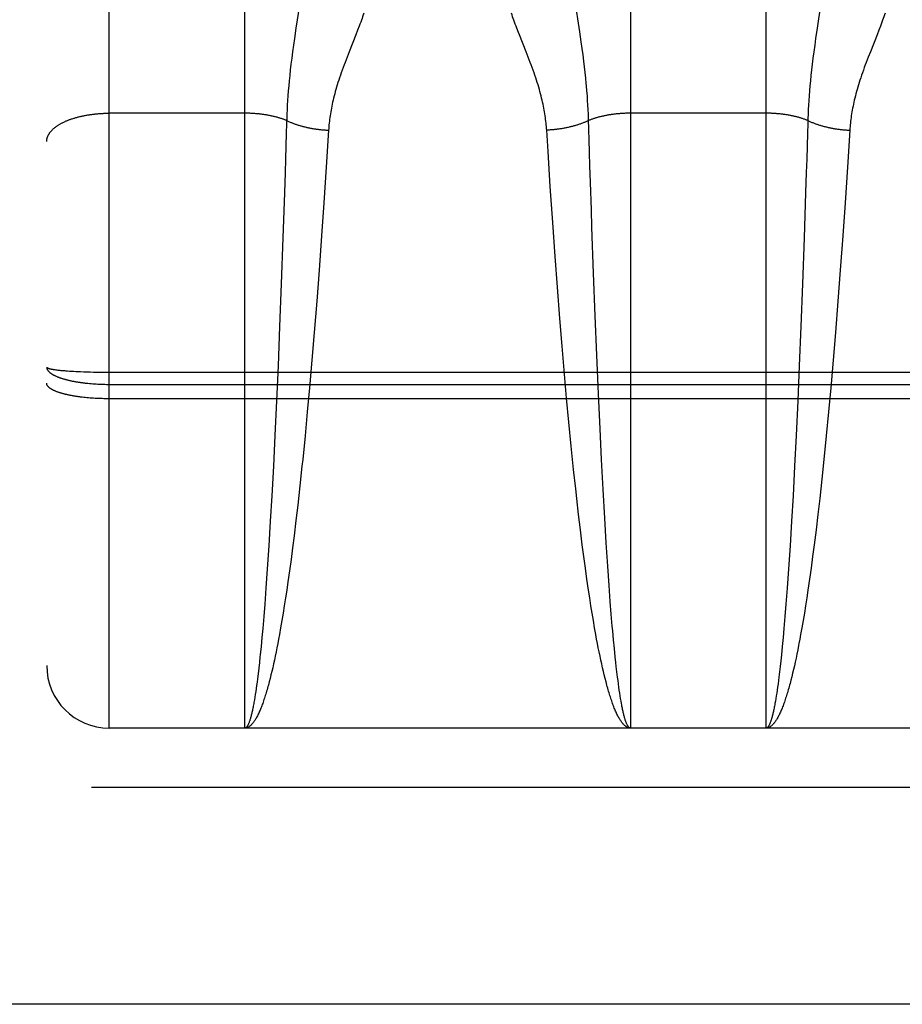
# Model space of a CAD drawing. Header units: inches. Extents: x 0 to 253, y 0 to 164.
# Tile 19 of 97: x 81.803 to 82.227, y 46.093 to 46.565. Entities that reach past the tile are written whole.
import ezdxf

# ---------------------------------------------------------------- set-up
doc = ezdxf.new("R2010")
doc.units = ezdxf.units.IN
doc.header["$LTSCALE"] = 13.939812
doc.header["$MEASUREMENT"] = 0
doc.linetypes.add('HIDDEN', pattern=[0.2, 0.1, -0.1])
doc.layers.add('RIGHTHAND_DOOR_ASSEMBLY', color=7, linetype='CONTINUOUS')

msp = doc.modelspace()

# ---------------------------------------------------------------- linework, layer by layer
at = {"layer": 'RIGHTHAND_DOOR_ASSEMBLY', "color": 8, "linetype": 'HIDDEN'}
for p, q in [((81.84633, 46.22543), (81.84633, 48.01043)), ((81.81633, 47.98043), (81.81633, 46.25544)), ((81.91133, 46.22543), (81.91133, 47.03623)), ((82.09633, 47.03623), (82.09633, 46.22543)), ((82.16133, 46.22543), (82.16133, 47.03623)), ((82.07204, 46.55951), (82.06968, 46.57523)), ((81.93754, 46.5723), (81.93585, 46.56116)), ((82.18754, 46.5723), (82.18585, 46.56116)), ((81.93585, 46.56116), (81.93513, 46.55623)), ((81.96545, 46.56018), (81.96463, 46.55807)), ((81.96621, 46.56218), (81.96545, 46.56018)), ((82.07275, 46.55461), (82.07204, 46.55951)), ((82.18585, 46.56116), (82.18513, 46.55623)), ((82.21545, 46.56018), (82.21463, 46.55807)), ((82.21621, 46.56218), (82.21545, 46.56018)), ((81.93513, 46.55623), (81.93468, 46.55301)), ((81.96463, 46.55807), (81.96137, 46.54987)), ((82.07319, 46.55144), (82.07275, 46.55461)), ((82.18513, 46.55623), (82.18468, 46.55301)), ((82.21463, 46.55807), (82.21137, 46.54987)), ((81.93425, 46.54989), (81.93386, 46.54688)), ((81.93468, 46.55301), (81.93425, 46.54989)), ((81.96137, 46.54987), (81.96038, 46.54735)), ((82.04727, 46.54735), (82.04629, 46.54987)), ((82.0736, 46.54838), (82.07319, 46.55144)), ((82.18425, 46.54989), (82.18386, 46.54688)), ((82.18468, 46.55301), (82.18425, 46.54989)), ((82.21137, 46.54987), (82.21038, 46.54735)), ((81.93386, 46.54688), (81.9335, 46.54399)), ((81.96038, 46.54735), (81.95941, 46.54481)), ((82.07398, 46.54542), (82.0736, 46.54838)), ((82.07432, 46.54259), (82.07398, 46.54542)), ((82.18386, 46.54688), (82.1835, 46.54399)), ((82.21038, 46.54735), (82.20941, 46.54481)), ((81.93318, 46.54121), (81.93289, 46.53855)), ((81.9335, 46.54399), (81.93318, 46.54121)), ((82.07463, 46.53987), (82.07432, 46.54259)), ((82.18318, 46.54121), (82.18289, 46.53855)), ((82.1835, 46.54399), (82.18318, 46.54121)), ((81.93263, 46.53599), (81.9324, 46.53352)), ((81.93289, 46.53855), (81.93263, 46.53599)), ((82.0749, 46.53726), (82.07463, 46.53987)), ((82.18263, 46.53599), (82.1824, 46.53352)), ((82.18289, 46.53855), (82.18263, 46.53599)), ((81.93219, 46.53113), (81.93201, 46.52881)), ((81.9324, 46.53352), (81.93219, 46.53113)), ((82.07546, 46.53113), (82.07526, 46.53352)), ((82.07564, 46.52881), (82.07546, 46.53113)), ((82.18219, 46.53113), (82.18201, 46.52881)), ((82.1824, 46.53352), (82.18219, 46.53113)), ((81.93186, 46.52654), (81.93173, 46.52433)), ((81.93201, 46.52881), (81.93186, 46.52654)), ((82.07579, 46.52654), (82.07564, 46.52881)), ((82.07593, 46.52433), (82.07579, 46.52654)), ((82.18186, 46.52654), (82.18173, 46.52433)), ((82.18201, 46.52881), (82.18186, 46.52654)), ((81.93161, 46.52216), (81.93152, 46.52003)), ((81.93173, 46.52433), (81.93161, 46.52216)), ((82.07604, 46.52216), (82.07593, 46.52433)), ((82.07613, 46.52003), (82.07604, 46.52216)), ((82.18161, 46.52216), (82.18152, 46.52003)), ((82.18173, 46.52433), (82.18161, 46.52216)), ((81.91133, 46.5204), (81.84591, 46.5204)), ((81.93145, 46.51794), (81.93138, 46.51539)), ((81.93152, 46.52003), (81.93145, 46.51794)), ((82.16133, 46.5204), (82.09592, 46.5204)), ((82.18145, 46.51794), (82.18138, 46.51539)), ((82.18152, 46.52003), (82.18145, 46.51794)), ((81.93138, 46.51539), (81.93124, 46.51082)), ((81.95152, 46.51229), (81.9504, 46.49453)), ((82.05677, 46.50204), (82.05613, 46.51229)), ((82.0765, 46.50773), (82.07636, 46.51235)), ((82.18138, 46.51539), (82.18124, 46.51082)), ((82.20152, 46.51229), (82.2004, 46.49453)), ((81.93124, 46.51082), (81.93106, 46.50463)), ((82.07669, 46.50149), (82.0765, 46.50773)), ((82.18124, 46.51082), (82.18106, 46.50463)), ((81.93106, 46.50463), (81.93086, 46.49834)), ((82.18106, 46.50463), (82.18086, 46.49834)), ((81.93086, 46.49834), (81.93066, 46.49196)), ((82.05786, 46.48532), (82.05677, 46.50204)), ((82.07689, 46.49516), (82.07669, 46.50149)), ((82.18086, 46.49834), (82.18066, 46.49196)), ((81.9504, 46.49453), (81.94927, 46.4775)), ((82.07714, 46.48712), (82.07689, 46.49516)), ((82.2004, 46.49453), (82.19927, 46.4775)), ((81.93066, 46.49196), (81.93035, 46.48224)), ((82.18066, 46.49196), (82.18035, 46.48224)), ((82.05904, 46.46796), (82.05786, 46.48532)), ((82.07757, 46.47401), (82.07714, 46.48712)), ((81.93035, 46.48224), (81.92963, 46.46067)), ((82.18035, 46.48224), (82.17963, 46.46067)), ((81.94927, 46.4775), (81.94816, 46.46151)), ((82.07785, 46.4657), (82.07757, 46.47401)), ((82.19927, 46.4775), (82.19816, 46.46151)), ((82.06019, 46.45175), (82.05904, 46.46796)), ((82.07862, 46.44373), (82.07785, 46.4657)), ((81.92963, 46.46067), (81.92884, 46.43862)), ((81.94816, 46.46151), (81.94698, 46.44518)), ((82.17963, 46.46067), (82.17884, 46.43862)), ((82.19816, 46.46151), (82.19698, 46.44518)), ((82.06129, 46.43691), (82.06019, 46.45175)), ((81.94698, 46.44518), (81.94585, 46.43027)), ((82.07939, 46.42322), (82.07862, 46.44373)), ((82.19698, 46.44518), (82.19585, 46.43027)), ((81.92884, 46.43862), (81.92806, 46.41808)), ((82.06246, 46.42194), (82.06129, 46.43691)), ((82.17884, 46.43862), (82.17806, 46.41808)), ((81.94585, 46.43027), (81.94465, 46.41527)), ((82.19585, 46.43027), (82.19465, 46.41527)), ((82.06355, 46.40859), (82.06246, 46.42194)), ((82.08015, 46.40441), (82.07939, 46.42322)), ((81.92806, 46.41808), (81.92729, 46.3993)), ((82.17806, 46.41808), (82.17729, 46.3993)), ((81.94465, 46.41527), (81.94354, 46.40192)), ((82.19465, 46.41527), (82.19354, 46.40192)), ((82.06469, 46.39526), (82.06355, 46.40859)), ((82.08095, 46.38577), (82.08015, 46.40441)), ((81.92729, 46.3993), (81.92655, 46.38241)), ((81.94354, 46.40192), (81.94238, 46.38863)), ((82.17729, 46.3993), (82.17655, 46.38241)), ((82.19354, 46.40192), (82.19238, 46.38863)), ((81.8207, 46.39734), (81.82115, 46.39728)), ((81.82115, 46.39728), (81.82162, 46.39722)), ((81.82162, 46.39722), (81.82211, 46.39717)), ((81.82211, 46.39717), (81.82261, 46.39711)), ((81.82261, 46.39711), (81.82314, 46.39706)), ((81.82314, 46.39706), (81.82368, 46.39701)), ((81.82368, 46.39701), (81.82424, 46.39696)), ((81.82424, 46.39696), (81.82482, 46.39691)), ((81.82482, 46.39691), (81.82541, 46.39686)), ((81.82541, 46.39686), (81.82634, 46.39679)), ((81.82634, 46.39679), (81.82729, 46.39672)), ((81.82729, 46.39672), (81.82829, 46.39666)), ((81.82829, 46.39666), (81.82931, 46.3966)), ((81.82931, 46.3966), (81.83037, 46.39654)), ((81.83037, 46.39654), (81.83145, 46.39649)), ((81.83145, 46.39649), (81.83256, 46.39644)), ((81.83256, 46.39644), (81.83407, 46.39638)), ((81.83407, 46.39638), (81.83563, 46.39633)), ((81.83563, 46.39633), (81.83722, 46.39629)), ((81.83722, 46.39629), (81.83883, 46.39625)), ((81.83883, 46.39625), (81.84047, 46.39622)), ((81.84047, 46.39622), (81.84213, 46.39619)), ((81.84213, 46.39619), (81.8438, 46.39618)), ((81.8438, 46.39618), (81.84548, 46.39617)), ((81.84548, 46.39617), (82.41217, 46.39617)), ((82.06572, 46.38367), (82.06469, 46.39526)), ((81.83682, 46.39077), (81.83762, 46.3907)), ((81.83762, 46.3907), (81.83843, 46.39063)), ((81.83843, 46.39063), (81.83924, 46.39057)), ((81.83924, 46.39057), (81.84006, 46.39052)), ((81.84006, 46.39052), (81.84089, 46.39048)), ((81.84089, 46.39048), (81.84172, 46.39044)), ((81.84172, 46.39044), (81.84255, 46.39041)), ((81.84255, 46.39041), (81.84339, 46.39038)), ((81.84339, 46.39038), (81.84422, 46.39036)), ((81.84422, 46.39036), (81.84506, 46.39035)), ((81.84506, 46.39035), (81.84591, 46.39034)), ((81.84591, 46.39034), (82.41133, 46.39034)), ((81.83408, 46.38408), (81.83331, 46.38417)), ((81.94238, 46.38863), (81.94133, 46.3771)), ((82.08172, 46.36905), (82.08095, 46.38577)), ((82.19238, 46.38863), (82.19133, 46.3771)), ((81.83485, 46.384), (81.83408, 46.38408)), ((81.83563, 46.38392), (81.83485, 46.384)), ((81.83642, 46.38385), (81.83563, 46.38392)), ((81.83722, 46.38379), (81.83642, 46.38385)), ((81.83802, 46.38373), (81.83722, 46.38379)), ((81.83883, 46.38367), (81.83802, 46.38373)), ((81.83965, 46.38362), (81.83883, 46.38367)), ((81.84047, 46.38358), (81.83965, 46.38362)), ((81.8413, 46.38354), (81.84047, 46.38358)), ((81.84213, 46.38351), (81.8413, 46.38354)), ((81.84297, 46.38348), (81.84213, 46.38351)), ((81.84381, 46.38346), (81.84297, 46.38348)), ((81.84464, 46.38345), (81.84381, 46.38346)), ((81.84549, 46.38344), (81.84464, 46.38345)), ((81.84633, 46.38343), (81.84549, 46.38344)), ((82.41175, 46.38343), (81.84633, 46.38343)), ((81.92655, 46.38241), (81.92578, 46.36573)), ((82.06679, 46.37216), (82.06572, 46.38367)), ((82.17655, 46.38241), (82.17578, 46.36573)), ((81.94133, 46.3771), (81.94023, 46.36561)), ((82.19133, 46.3771), (82.19023, 46.36561)), ((82.06791, 46.36075), (82.06679, 46.37216)), ((81.92578, 46.36573), (81.92505, 46.35105)), ((81.94023, 46.36561), (81.9391, 46.35432)), ((82.08244, 46.35428), (82.08172, 46.36905)), ((82.17578, 46.36573), (82.17505, 46.35105)), ((82.19023, 46.36561), (82.1891, 46.35432)), ((82.06905, 46.34954), (82.06791, 46.36075)), ((81.93877, 46.35113), (81.93776, 46.34169)), ((81.9391, 46.35432), (81.93877, 46.35113)), ((82.08319, 46.33995), (82.08244, 46.35428)), ((82.1891, 46.35432), (82.1881, 46.34481)), ((81.92505, 46.35105), (81.92429, 46.33683)), ((82.07006, 46.34014), (82.06905, 46.34954)), ((82.17505, 46.35105), (82.17429, 46.33683)), ((81.93776, 46.34169), (81.93673, 46.33246)), ((82.1881, 46.34481), (82.18708, 46.33552)), ((82.07058, 46.33552), (82.07006, 46.34014)), ((82.08397, 46.32615), (82.08319, 46.33995)), ((81.92429, 46.33683), (81.92359, 46.32465)), ((81.93673, 46.33246), (81.93586, 46.32496)), ((82.07145, 46.32794), (82.07058, 46.33552)), ((82.17429, 46.33683), (82.17359, 46.32465)), ((82.18708, 46.33552), (82.18621, 46.32794)), ((82.07233, 46.32054), (82.07145, 46.32794)), ((82.18621, 46.32794), (82.18532, 46.32054)), ((81.92359, 46.32465), (81.92287, 46.31295)), ((81.93586, 46.32496), (81.93496, 46.31763)), ((82.08469, 46.31439), (82.08397, 46.32615)), ((82.17359, 46.32465), (82.17287, 46.31295)), ((82.07323, 46.31332), (82.07233, 46.32054)), ((82.18532, 46.32054), (82.18442, 46.31332)), ((81.93496, 46.31763), (81.93424, 46.3119)), ((82.07396, 46.3077), (82.07323, 46.31332)), ((82.08542, 46.30316), (82.08469, 46.31439)), ((82.18442, 46.31332), (82.18369, 46.3077)), ((81.92287, 46.31295), (81.92214, 46.3018)), ((81.93424, 46.3119), (81.93351, 46.30631)), ((82.17287, 46.31295), (82.17214, 46.3018)), ((81.93351, 46.30631), (81.93277, 46.30085)), ((82.0747, 46.30221), (82.07396, 46.3077)), ((82.18369, 46.3077), (82.18295, 46.30221)), ((81.92214, 46.3018), (81.92148, 46.29253)), ((81.93277, 46.30085), (81.93202, 46.29554)), ((82.07545, 46.29686), (82.0747, 46.30221)), ((82.08607, 46.29383), (82.08542, 46.30316)), ((82.17214, 46.3018), (82.17148, 46.29253)), ((82.18295, 46.30221), (82.18221, 46.29686)), ((81.93202, 46.29554), (81.93145, 46.29166)), ((82.0762, 46.29166), (82.07545, 46.29686)), ((82.18221, 46.29686), (82.18145, 46.29166)), ((81.92148, 46.29253), (81.92091, 46.28497)), ((81.93145, 46.29166), (81.93088, 46.28786)), ((82.07677, 46.28786), (82.0762, 46.29166)), ((82.08665, 46.28621), (82.08607, 46.29383)), ((82.17148, 46.29253), (82.17091, 46.28497)), ((82.18145, 46.29166), (82.18088, 46.28786)), ((81.92091, 46.28497), (81.92043, 46.27897)), ((81.93088, 46.28786), (81.9303, 46.28416)), ((82.07735, 46.28416), (82.07677, 46.28786)), ((82.08713, 46.28015), (82.08665, 46.28621)), ((82.17091, 46.28497), (82.17043, 46.27897)), ((82.18088, 46.28786), (82.1803, 46.28416)), ((81.92972, 46.28055), (81.92913, 46.27703)), ((81.9303, 46.28416), (81.92972, 46.28055)), ((82.07793, 46.28055), (82.07735, 46.28416)), ((82.07852, 46.27703), (82.07793, 46.28055)), ((82.17972, 46.28055), (82.17913, 46.27703)), ((82.1803, 46.28416), (82.17972, 46.28055)), ((81.92043, 46.27897), (81.91993, 46.27323)), ((81.92913, 46.27703), (81.92854, 46.27361)), ((82.07911, 46.27361), (82.07852, 46.27703)), ((82.08762, 46.27436), (82.08713, 46.28015)), ((82.17043, 46.27897), (82.16993, 46.27323)), ((82.17913, 46.27703), (82.17854, 46.27361)), ((81.91993, 46.27323), (81.91954, 46.26885)), ((81.92854, 46.27361), (81.92795, 46.2703)), ((82.0797, 46.2703), (82.07911, 46.27361)), ((82.08782, 46.27212), (82.08762, 46.27436)), ((82.08821, 46.26778), (82.08782, 46.27212)), ((82.16993, 46.27323), (82.16954, 46.26885)), ((82.17854, 46.27361), (82.17795, 46.2703)), ((81.91954, 46.26885), (81.91914, 46.26465)), ((81.92755, 46.26814), (81.92715, 46.26603)), ((81.92795, 46.2703), (81.92755, 46.26814)), ((82.0801, 46.26814), (82.0797, 46.2703)), ((82.0805, 46.26603), (82.0801, 46.26814)), ((82.08861, 46.26363), (82.08821, 46.26778)), ((82.16954, 46.26885), (82.16914, 46.26465)), ((82.17795, 46.2703), (82.17755, 46.26814)), ((81.92635, 46.26196), (81.92594, 46.25999)), ((81.92675, 46.26397), (81.92635, 46.26196)), ((81.92715, 46.26603), (81.92675, 46.26397)), ((82.0809, 46.26397), (82.0805, 46.26603)), ((82.08131, 46.26196), (82.0809, 46.26397)), ((82.08171, 46.25999), (82.08131, 46.26196)), ((82.08902, 46.25968), (82.08861, 46.26363)), ((82.16914, 46.26465), (82.16874, 46.26065)), ((82.17655, 46.26296), (82.17614, 46.26097)), ((82.17695, 46.265), (82.17655, 46.26296)), ((81.91833, 46.25684), (81.91802, 46.25412)), ((81.91863, 46.25968), (81.91833, 46.25684)), ((81.92553, 46.25808), (81.92513, 46.25621)), ((81.92594, 46.25999), (81.92553, 46.25808)), ((82.08212, 46.25808), (82.08171, 46.25999)), ((82.08253, 46.25621), (82.08212, 46.25808)), ((82.08932, 46.25684), (82.08902, 46.25968)), ((82.08953, 46.25501), (82.08932, 46.25684)), ((82.16843, 46.25777), (82.16812, 46.25501)), ((82.16874, 46.26065), (82.16843, 46.25777)), ((82.17533, 46.25714), (82.17492, 46.2553)), ((82.17574, 46.25903), (82.17533, 46.25714)), ((82.17614, 46.26097), (82.17574, 46.25903)), ((81.91802, 46.25412), (81.91771, 46.25151)), ((81.92431, 46.25263), (81.92389, 46.25092)), ((81.92472, 46.2544), (81.92431, 46.25263)), ((81.92513, 46.25621), (81.92472, 46.2544)), ((82.08294, 46.2544), (82.08253, 46.25621)), ((82.08335, 46.25263), (82.08294, 46.2544)), ((82.08376, 46.25092), (82.08335, 46.25263)), ((82.08984, 46.25236), (82.08953, 46.25501)), ((82.09015, 46.24983), (82.08984, 46.25236)), ((82.16782, 46.25236), (82.16751, 46.24983)), ((82.16812, 46.25501), (82.16782, 46.25236)), ((82.17451, 46.25351), (82.1741, 46.25177)), ((82.17492, 46.2553), (82.17451, 46.25351)), ((81.9172, 46.24742), (81.91699, 46.24587)), ((81.9174, 46.24901), (81.9172, 46.24742)), ((81.91771, 46.25151), (81.9174, 46.24901)), ((81.92389, 46.25092), (81.92348, 46.24926)), ((82.08417, 46.24926), (82.08376, 46.25092)), ((82.08459, 46.24765), (82.08417, 46.24926)), ((82.09035, 46.24821), (82.09015, 46.24983)), ((82.09056, 46.24664), (82.09035, 46.24821)), ((82.1673, 46.24821), (82.16709, 46.24664)), ((82.16751, 46.24983), (82.1673, 46.24821)), ((82.1741, 46.25177), (82.17369, 46.25008)), ((81.91657, 46.24295), (81.91636, 46.24157)), ((81.91678, 46.24438), (81.91657, 46.24295)), ((81.91699, 46.24587), (81.91678, 46.24438)), ((82.09077, 46.24512), (82.09056, 46.24664)), ((82.09098, 46.24366), (82.09077, 46.24512)), ((82.09119, 46.24225), (82.09098, 46.24366)), ((82.16668, 46.24366), (82.16647, 46.24225)), ((82.16688, 46.24512), (82.16668, 46.24366)), ((82.16709, 46.24664), (82.16688, 46.24512)), ((81.91615, 46.24024), (81.91594, 46.23897)), ((81.91636, 46.24157), (81.91615, 46.24024)), ((82.0914, 46.24089), (82.09119, 46.24225)), ((82.09161, 46.23959), (82.0914, 46.24089)), ((82.09182, 46.23835), (82.09161, 46.23959)), ((82.09203, 46.23716), (82.09182, 46.23835)), ((82.16605, 46.23959), (82.16583, 46.23835)), ((82.16626, 46.24089), (82.16605, 46.23959)), ((82.16647, 46.24225), (82.16626, 46.24089)), ((82.41133, 46.22543), (81.84633, 46.22543)), ((113.89933, 46.19693), (79.29583, 46.19693))]:
    msp.add_line(p, q, dxfattribs=at)
at = {"layer": 'RIGHTHAND_DOOR_ASSEMBLY', "color": 3, "linetype": 'Continuous'}
msp.add_line((113.89933, 46.09293), (79.29583, 46.09293), dxfattribs=at)
at = {"layer": 'RIGHTHAND_DOOR_ASSEMBLY', "color": 8, "linetype": 'HIDDEN'}
for points in [[(81.96842, 46.56838), (81.96814, 46.56756), (81.96786, 46.56672), (81.96756, 46.56586), (81.96725, 46.56498), (81.96692, 46.56407), (81.96657, 46.56314), (81.96621, 46.56218)], [(82.04261, 46.55914), (82.04181, 46.56119), (82.04144, 46.56218), (82.04108, 46.56314), (82.04074, 46.56407), (82.04041, 46.56498), (82.04009, 46.56586), (82.03979, 46.56672), (82.03951, 46.56756), (82.03924, 46.56838)], [(82.21842, 46.56838), (82.21814, 46.56756), (82.21786, 46.56672), (82.21756, 46.56586), (82.21725, 46.56498), (82.21692, 46.56407), (82.21657, 46.56314), (82.21621, 46.56218)], [(82.04629, 46.54987), (82.04303, 46.55807), (82.04261, 46.55914)], [(81.95941, 46.54481), (81.95894, 46.54355), (81.95847, 46.54229), (81.95803, 46.54106), (81.95759, 46.53983), (81.95718, 46.53863), (81.95678, 46.53745), (81.95639, 46.53628), (81.95602, 46.53514), (81.95567, 46.53401), (81.95534, 46.53291), (81.95503, 46.53183), (81.95473, 46.53077), (81.95445, 46.52972), (81.95418, 46.5287), (81.95393, 46.52769), (81.95369, 46.5267), (81.95346, 46.52573), (81.95325, 46.52476), (81.95306, 46.52382), (81.95287, 46.52288), (81.9527, 46.52195), (81.95254, 46.52104), (81.95239, 46.52013), (81.95225, 46.51923), (81.95212, 46.51834), (81.95201, 46.51745), (81.9519, 46.51658), (81.95181, 46.51571), (81.95172, 46.51485), (81.95164, 46.51399), (81.95158, 46.51314), (81.95152, 46.51229)], [(82.05613, 46.51229), (82.05607, 46.51314), (82.05601, 46.51399), (82.05593, 46.51485), (82.05585, 46.51571), (82.05575, 46.51658), (82.05564, 46.51745), (82.05553, 46.51834), (82.0554, 46.51923), (82.05526, 46.52013), (82.05511, 46.52104), (82.05495, 46.52195), (82.05478, 46.52288), (82.0546, 46.52382), (82.0544, 46.52476), (82.05419, 46.52573), (82.05396, 46.5267), (82.05373, 46.52769), (82.05347, 46.5287), (82.05321, 46.52972), (82.05292, 46.53077), (82.05263, 46.53183), (82.05231, 46.53291), (82.05198, 46.53401), (82.05163, 46.53514), (82.05126, 46.53628), (82.05088, 46.53745), (82.05048, 46.53863), (82.05006, 46.53983), (82.04963, 46.54106), (82.04918, 46.54229), (82.04872, 46.54355), (82.04824, 46.54481), (82.04727, 46.54735)], [(82.20941, 46.54481), (82.20894, 46.54355), (82.20847, 46.54229), (82.20803, 46.54106), (82.20759, 46.53983), (82.20718, 46.53863), (82.20678, 46.53745), (82.20639, 46.53628), (82.20602, 46.53514), (82.20567, 46.53401), (82.20534, 46.53291), (82.20503, 46.53183), (82.20473, 46.53077), (82.20445, 46.52972), (82.20418, 46.5287), (82.20393, 46.52769), (82.20369, 46.5267), (82.20346, 46.52573), (82.20325, 46.52476), (82.20306, 46.52382), (82.20287, 46.52288), (82.2027, 46.52195), (82.20254, 46.52104), (82.20239, 46.52013), (82.20225, 46.51923), (82.20212, 46.51834), (82.20201, 46.51745), (82.2019, 46.51658), (82.20181, 46.51571), (82.20172, 46.51485), (82.20164, 46.51399), (82.20158, 46.51314), (82.20152, 46.51229)], [(82.07526, 46.53352), (82.07515, 46.53474), (82.0749, 46.53726)], [(81.81633, 46.50681), (81.81633, 46.507), (81.81634, 46.50719), (81.81635, 46.50738), (81.81637, 46.50757), (81.8164, 46.50776), (81.81643, 46.50795), (81.81647, 46.50814), (81.81651, 46.50833), (81.81657, 46.50852), (81.81662, 46.50871), (81.81668, 46.5089), (81.81675, 46.50909), (81.81682, 46.50928), (81.8169, 46.50946), (81.81699, 46.50965), (81.81708, 46.50984), (81.81718, 46.51002), (81.81728, 46.51021), (81.81739, 46.51039), (81.8175, 46.51057), (81.81762, 46.51076), (81.81774, 46.51094), (81.81787, 46.51112), (81.81801, 46.5113), (81.81815, 46.51148), (81.8183, 46.51166), (81.81845, 46.51184), (81.81861, 46.51201), (81.81877, 46.51219), (81.81894, 46.51236), (81.81912, 46.51254), (81.8193, 46.51271), (81.81948, 46.51288), (81.81967, 46.51305), (81.81987, 46.51322), (81.82007, 46.51339), (81.82028, 46.51355), (81.82049, 46.51372), (81.8207, 46.51388), (81.82092, 46.51404), (81.82115, 46.5142), (81.82138, 46.51436), (81.82162, 46.51452), (81.82186, 46.51468), (81.82211, 46.51483), (81.82236, 46.51498), (81.82261, 46.51514), (81.82287, 46.51529), (81.82314, 46.51543), (81.82341, 46.51558), (81.82368, 46.51573), (81.82396, 46.51587), (81.82424, 46.51601), (81.82453, 46.51615), (81.82482, 46.51629), (81.82511, 46.51642), (81.82541, 46.51656), (81.82572, 46.51669), (81.82602, 46.51682), (81.82634, 46.51695), (81.82665, 46.51707), (81.82697, 46.5172), (81.82729, 46.51732), (81.82762, 46.51744), (81.82795, 46.51756), (81.82829, 46.51767), (81.82862, 46.51779), (81.82897, 46.5179), (81.82931, 46.51801), (81.82966, 46.51811), (81.83001, 46.51822), (81.83037, 46.51832), (81.83072, 46.51842), (81.83108, 46.51852), (81.83145, 46.51861), (81.83181, 46.51871), (81.83218, 46.5188), (81.83256, 46.51889), (81.83293, 46.51897), (81.83331, 46.51906), (81.83369, 46.51914), (81.83407, 46.51922), (81.83446, 46.51929), (81.83485, 46.51937), (81.83524, 46.51944), (81.83563, 46.51951), (81.83602, 46.51958), (81.83642, 46.51964), (81.83682, 46.5197), (81.83722, 46.51976), (81.83762, 46.51982), (81.83802, 46.51987), (81.83843, 46.51992), (81.83883, 46.51997), (81.83924, 46.52002), (81.83965, 46.52006), (81.84006, 46.5201), (81.84047, 46.52014), (81.84089, 46.52018), (81.8413, 46.52021), (81.84172, 46.52024), (81.84213, 46.52027), (81.84255, 46.5203), (81.84297, 46.52032), (81.84339, 46.52034), (81.8438, 46.52036), (81.84422, 46.52037), (81.84464, 46.52038), (81.84506, 46.52039), (81.84548, 46.5204), (81.84591, 46.5204)], [(81.93142, 46.5169), (81.93112, 46.51703), (81.93081, 46.51715), (81.9305, 46.51727), (81.93018, 46.51738), (81.92986, 46.5175), (81.92954, 46.51761), (81.92922, 46.51772), (81.92889, 46.51783), (81.92856, 46.51794), (81.92822, 46.51804), (81.92788, 46.51815), (81.92754, 46.51825), (81.9272, 46.51835), (81.92685, 46.51844), (81.9265, 46.51854), (81.92614, 46.51863), (81.92579, 46.51872), (81.92543, 46.51881), (81.92507, 46.51889), (81.9247, 46.51898), (81.92434, 46.51906), (81.92397, 46.51914), (81.9236, 46.51921), (81.92323, 46.51929), (81.92285, 46.51936), (81.92247, 46.51943), (81.92209, 46.5195), (81.92171, 46.51956), (81.92133, 46.51963), (81.92094, 46.51969), (81.92055, 46.51974), (81.92017, 46.5198), (81.91978, 46.51985), (81.91938, 46.5199), (81.91899, 46.51995), (81.91859, 46.52), (81.9182, 46.52004), (81.9178, 46.52008), (81.9174, 46.52012), (81.917, 46.52016), (81.9166, 46.52019), (81.9162, 46.52022), (81.9158, 46.52025), (81.91539, 46.52028), (81.91499, 46.5203), (81.91458, 46.52032), (81.91418, 46.52034), (81.91377, 46.52036), (81.91336, 46.52037), (81.91296, 46.52038), (81.91255, 46.52039), (81.91214, 46.5204), (81.91173, 46.5204), (81.91133, 46.5204)], [(81.93142, 46.5169), (81.93174, 46.51675), (81.93206, 46.5166), (81.93238, 46.51646), (81.93271, 46.51631), (81.93304, 46.51617), (81.93338, 46.51603), (81.93372, 46.51589), (81.93406, 46.51575), (81.93441, 46.51562), (81.93476, 46.51549), (81.93511, 46.51536), (81.93547, 46.51523), (81.93582, 46.51511), (81.93619, 46.51498), (81.93655, 46.51486), (81.93692, 46.51475), (81.93729, 46.51463), (81.93767, 46.51452), (81.93804, 46.51441), (81.93842, 46.5143), (81.93881, 46.5142), (81.93919, 46.51409), (81.93958, 46.51399), (81.93997, 46.5139), (81.94036, 46.5138), (81.94075, 46.51371), (81.94115, 46.51362), (81.94155, 46.51353), (81.94195, 46.51345), (81.94235, 46.51337), (81.94276, 46.51329), (81.94316, 46.51321), (81.94357, 46.51314), (81.94398, 46.51307), (81.94439, 46.513), (81.9448, 46.51294), (81.94521, 46.51287), (81.94563, 46.51282), (81.94605, 46.51276), (81.94646, 46.51271), (81.94688, 46.51265), (81.9473, 46.51261), (81.94772, 46.51256), (81.94814, 46.51252), (81.94856, 46.51248), (81.94898, 46.51244), (81.94941, 46.51241), (81.94983, 46.51238), (81.95025, 46.51235), (81.95067, 46.51233), (81.9511, 46.51231), (81.95152, 46.51229)], [(82.07623, 46.5169), (82.07591, 46.51675), (82.07559, 46.5166), (82.07527, 46.51646), (82.07494, 46.51631), (82.07461, 46.51617), (82.07427, 46.51603), (82.07393, 46.51589), (82.07359, 46.51575), (82.07325, 46.51562), (82.0729, 46.51549), (82.07254, 46.51536), (82.07219, 46.51523), (82.07183, 46.51511), (82.07147, 46.51498), (82.0711, 46.51486), (82.07073, 46.51475), (82.07036, 46.51463), (82.06999, 46.51452), (82.06961, 46.51441), (82.06923, 46.5143), (82.06885, 46.5142), (82.06846, 46.51409), (82.06808, 46.51399), (82.06769, 46.5139), (82.06729, 46.5138), (82.0669, 46.51371), (82.0665, 46.51362), (82.0661, 46.51353), (82.0657, 46.51345), (82.0653, 46.51337), (82.0649, 46.51329), (82.06449, 46.51321), (82.06408, 46.51314), (82.06367, 46.51307), (82.06326, 46.513), (82.06285, 46.51294), (82.06244, 46.51287), (82.06202, 46.51282), (82.06161, 46.51276), (82.06119, 46.51271), (82.06077, 46.51265), (82.06035, 46.51261), (82.05993, 46.51256), (82.05951, 46.51252), (82.05909, 46.51248), (82.05867, 46.51244), (82.05825, 46.51241), (82.05782, 46.51238), (82.0574, 46.51235), (82.05698, 46.51233), (82.05655, 46.51231), (82.05613, 46.51229)], [(82.07636, 46.51235), (82.0762, 46.51794), (82.07613, 46.52003)], [(82.09592, 46.5204), (82.09551, 46.5204), (82.0951, 46.52039), (82.0947, 46.52038), (82.09429, 46.52037), (82.09388, 46.52036), (82.09348, 46.52034), (82.09307, 46.52032), (82.09267, 46.5203), (82.09226, 46.52028), (82.09186, 46.52025), (82.09145, 46.52022), (82.09105, 46.52019), (82.09065, 46.52016), (82.09025, 46.52012), (82.08985, 46.52008), (82.08945, 46.52004), (82.08906, 46.52), (82.08866, 46.51995), (82.08827, 46.5199), (82.08788, 46.51985), (82.08749, 46.5198), (82.0871, 46.51974), (82.08671, 46.51969), (82.08633, 46.51963), (82.08594, 46.51956), (82.08556, 46.5195), (82.08518, 46.51943), (82.0848, 46.51936), (82.08443, 46.51929), (82.08405, 46.51921), (82.08368, 46.51914), (82.08331, 46.51906), (82.08295, 46.51898), (82.08258, 46.51889), (82.08222, 46.51881), (82.08186, 46.51872), (82.08151, 46.51863), (82.08116, 46.51854), (82.08081, 46.51844), (82.08046, 46.51835), (82.08011, 46.51825), (82.07977, 46.51815), (82.07943, 46.51804), (82.0791, 46.51794), (82.07877, 46.51783), (82.07844, 46.51772), (82.07811, 46.51761), (82.07779, 46.5175), (82.07747, 46.51738), (82.07715, 46.51727), (82.07684, 46.51715), (82.07653, 46.51703), (82.07623, 46.5169)], [(82.18142, 46.5169), (82.18112, 46.51703), (82.18081, 46.51715), (82.1805, 46.51727), (82.18018, 46.51738), (82.17986, 46.5175), (82.17954, 46.51761), (82.17922, 46.51772), (82.17889, 46.51783), (82.17856, 46.51794), (82.17822, 46.51804), (82.17788, 46.51815), (82.17754, 46.51825), (82.1772, 46.51835), (82.17685, 46.51844), (82.1765, 46.51854), (82.17614, 46.51863), (82.17579, 46.51872), (82.17543, 46.51881), (82.17507, 46.51889), (82.1747, 46.51898), (82.17434, 46.51906), (82.17397, 46.51914), (82.1736, 46.51921), (82.17323, 46.51929), (82.17285, 46.51936), (82.17247, 46.51943), (82.17209, 46.5195), (82.17171, 46.51956), (82.17133, 46.51963), (82.17094, 46.51969), (82.17055, 46.51974), (82.17017, 46.5198), (82.16978, 46.51985), (82.16938, 46.5199), (82.16899, 46.51995), (82.16859, 46.52), (82.1682, 46.52004), (82.1678, 46.52008), (82.1674, 46.52012), (82.167, 46.52016), (82.1666, 46.52019), (82.1662, 46.52022), (82.1658, 46.52025), (82.16539, 46.52028), (82.16499, 46.5203), (82.16458, 46.52032), (82.16418, 46.52034), (82.16377, 46.52036), (82.16336, 46.52037), (82.16296, 46.52038), (82.16255, 46.52039), (82.16214, 46.5204), (82.16173, 46.5204), (82.16133, 46.5204)], [(82.18142, 46.5169), (82.18174, 46.51675), (82.18206, 46.5166), (82.18238, 46.51646), (82.18271, 46.51631), (82.18304, 46.51617), (82.18338, 46.51603), (82.18372, 46.51589), (82.18406, 46.51575), (82.18441, 46.51562), (82.18476, 46.51549), (82.18511, 46.51536), (82.18547, 46.51523), (82.18582, 46.51511), (82.18619, 46.51498), (82.18655, 46.51486), (82.18692, 46.51475), (82.18729, 46.51463), (82.18767, 46.51452), (82.18804, 46.51441), (82.18842, 46.5143), (82.18881, 46.5142), (82.18919, 46.51409), (82.18958, 46.51399), (82.18997, 46.5139), (82.19036, 46.5138), (82.19075, 46.51371), (82.19115, 46.51362), (82.19155, 46.51353), (82.19195, 46.51345), (82.19235, 46.51337), (82.19276, 46.51329), (82.19316, 46.51321), (82.19357, 46.51314), (82.19398, 46.51307), (82.19439, 46.513), (82.1948, 46.51294), (82.19521, 46.51287), (82.19563, 46.51282), (82.19605, 46.51276), (82.19646, 46.51271), (82.19688, 46.51265), (82.1973, 46.51261), (82.19772, 46.51256), (82.19814, 46.51252), (82.19856, 46.51248), (82.19898, 46.51244), (82.19941, 46.51241), (82.19983, 46.51238), (82.20025, 46.51235), (82.20067, 46.51233), (82.2011, 46.51231), (82.20152, 46.51229)], [(81.81633, 46.3986), (81.81633, 46.39857), (81.81634, 46.39853), (81.81635, 46.3985), (81.81637, 46.39847), (81.8164, 46.39843), (81.81643, 46.3984), (81.81647, 46.39836), (81.81651, 46.39833), (81.81657, 46.3983), (81.81662, 46.39826), (81.81668, 46.39823), (81.81675, 46.39819), (81.81682, 46.39816), (81.8169, 46.39813), (81.81699, 46.39809), (81.81708, 46.39806), (81.81718, 46.39803), (81.81728, 46.39799), (81.81739, 46.39796), (81.8175, 46.39793), (81.81762, 46.3979), (81.81774, 46.39786), (81.81787, 46.39783), (81.81801, 46.3978), (81.81815, 46.39777), (81.8183, 46.39774), (81.81845, 46.3977), (81.81861, 46.39767), (81.81877, 46.39764), (81.81894, 46.39761), (81.81912, 46.39758), (81.8193, 46.39755), (81.81948, 46.39752), (81.81967, 46.39749), (81.81987, 46.39746), (81.82007, 46.39743), (81.82028, 46.3974), (81.8207, 46.39734)], [(81.81633, 46.3986), (81.81633, 46.39849), (81.81634, 46.39837), (81.81635, 46.39825), (81.81637, 46.39814), (81.8164, 46.39802), (81.81643, 46.39791), (81.81647, 46.39779), (81.81651, 46.39768), (81.81657, 46.39756), (81.81662, 46.39745), (81.81668, 46.39733), (81.81675, 46.39722), (81.81682, 46.3971), (81.8169, 46.39699), (81.81699, 46.39688), (81.81708, 46.39676), (81.81718, 46.39665), (81.81728, 46.39654), (81.81739, 46.39643), (81.8175, 46.39632), (81.81762, 46.3962), (81.81774, 46.39609), (81.81787, 46.39598), (81.81801, 46.39587), (81.81815, 46.39576), (81.8183, 46.39566), (81.81845, 46.39555), (81.81861, 46.39544), (81.81877, 46.39533), (81.81894, 46.39523), (81.81912, 46.39512), (81.8193, 46.39502), (81.81948, 46.39491), (81.81967, 46.39481), (81.81987, 46.39471), (81.82007, 46.39461), (81.82028, 46.39451), (81.82049, 46.3944), (81.8207, 46.39431), (81.82092, 46.39421), (81.82115, 46.39411), (81.82138, 46.39401), (81.82162, 46.39392), (81.82186, 46.39382), (81.82211, 46.39373), (81.82236, 46.39363), (81.82261, 46.39354), (81.82287, 46.39345), (81.82314, 46.39336), (81.82341, 46.39327), (81.82368, 46.39318), (81.82396, 46.3931), (81.82424, 46.39301), (81.82453, 46.39293), (81.82482, 46.39284), (81.82511, 46.39276), (81.82541, 46.39268), (81.82572, 46.3926), (81.82602, 46.39252), (81.82634, 46.39244), (81.82665, 46.39237), (81.82697, 46.39229), (81.82729, 46.39222), (81.82762, 46.39214), (81.82795, 46.39207), (81.82829, 46.392), (81.82862, 46.39193), (81.82897, 46.39186), (81.82931, 46.3918), (81.82966, 46.39173), (81.83001, 46.39167), (81.83037, 46.39161), (81.83072, 46.39155), (81.83108, 46.39149), (81.83145, 46.39143), (81.83181, 46.39137), (81.83218, 46.39132), (81.83256, 46.39126), (81.83293, 46.39121), (81.83331, 46.39116), (81.83369, 46.39111), (81.83407, 46.39106), (81.83446, 46.39101), (81.83485, 46.39097), (81.83524, 46.39093), (81.83563, 46.39088), (81.83602, 46.39084), (81.83682, 46.39077)], [(81.83331, 46.38417), (81.83256, 46.38427), (81.83219, 46.38431), (81.83182, 46.38436), (81.83145, 46.38442), (81.83109, 46.38447), (81.83073, 46.38452), (81.83037, 46.38458), (81.83001, 46.38463), (81.82966, 46.38469), (81.82931, 46.38475), (81.82897, 46.38481), (81.82863, 46.38487), (81.82829, 46.38493), (81.82795, 46.385), (81.82762, 46.38506), (81.8273, 46.38513), (81.82697, 46.38519), (81.82665, 46.38526), (81.82634, 46.38533), (81.82603, 46.3854), (81.82572, 46.38547), (81.82542, 46.38554), (81.82512, 46.38562), (81.82482, 46.38569), (81.82453, 46.38577), (81.82424, 46.38584), (81.82396, 46.38592), (81.82368, 46.386), (81.82341, 46.38608), (81.82314, 46.38616), (81.82287, 46.38624), (81.82261, 46.38632), (81.82236, 46.3864), (81.82211, 46.38649), (81.82186, 46.38657), (81.82162, 46.38666), (81.82138, 46.38674), (81.82115, 46.38683), (81.82093, 46.38692), (81.8207, 46.38701), (81.82049, 46.3871), (81.82028, 46.38719), (81.82007, 46.38728), (81.81987, 46.38737), (81.81967, 46.38746), (81.81948, 46.38756), (81.8193, 46.38765), (81.81912, 46.38774), (81.81894, 46.38784), (81.81877, 46.38793), (81.81861, 46.38803), (81.81845, 46.38813), (81.8183, 46.38822), (81.81815, 46.38832), (81.81801, 46.38842), (81.81787, 46.38852), (81.81774, 46.38862), (81.81762, 46.38871), (81.8175, 46.38881), (81.81739, 46.38891), (81.81728, 46.38902), (81.81718, 46.38912), (81.81708, 46.38922), (81.81699, 46.38932), (81.8169, 46.38942), (81.81682, 46.38952), (81.81675, 46.38963), (81.81668, 46.38973), (81.81662, 46.38983), (81.81657, 46.38993), (81.81651, 46.39004), (81.81647, 46.39014), (81.81643, 46.39024), (81.8164, 46.39035), (81.81637, 46.39045), (81.81635, 46.39055), (81.81634, 46.39066), (81.81633, 46.39076), (81.81633, 46.39087)], [(82.17755, 46.26814), (82.17715, 46.26603), (82.17695, 46.265)], [(81.91914, 46.26465), (81.91874, 46.26065), (81.91863, 46.25968)], [(81.92348, 46.24926), (81.92307, 46.24765), (81.92286, 46.24686), (81.92265, 46.24609), (81.92244, 46.24533), (81.92223, 46.24459), (81.92202, 46.24386), (81.92182, 46.24314), (81.92161, 46.24243), (81.9214, 46.24174), (81.92119, 46.24107), (81.92098, 46.2404), (81.92076, 46.23975), (81.92055, 46.23912), (81.92034, 46.2385), (81.92013, 46.23789), (81.91992, 46.23729), (81.91971, 46.23671), (81.9195, 46.23615), (81.91928, 46.2356), (81.91907, 46.23506), (81.91886, 46.23454), (81.91865, 46.23403), (81.91843, 46.23353), (81.91822, 46.23305), (81.91801, 46.23259), (81.91779, 46.23214), (81.91758, 46.2317), (81.91736, 46.23128), (81.91715, 46.23087), (81.91694, 46.23048), (81.91672, 46.2301), (81.91651, 46.22973), (81.91629, 46.22938), (81.91608, 46.22905), (81.91586, 46.22873), (81.91565, 46.22842), (81.91543, 46.22813), (81.91522, 46.22786), (81.915, 46.22759), (81.91478, 46.22735), (81.91457, 46.22712), (81.91435, 46.2269), (81.91414, 46.2267), (81.91392, 46.22651), (81.91371, 46.22634), (81.91349, 46.22618), (81.91327, 46.22604), (81.91306, 46.22591), (81.91284, 46.2258), (81.91262, 46.2257), (81.91241, 46.22562), (81.91219, 46.22555), (81.91198, 46.2255), (81.91176, 46.22546), (81.91154, 46.22544), (81.91133, 46.22543)], [(82.09633, 46.22543), (82.09611, 46.22544), (82.09589, 46.22546), (82.09568, 46.2255), (82.09546, 46.22555), (82.09524, 46.22562), (82.09503, 46.2257), (82.09481, 46.2258), (82.0946, 46.22591), (82.09438, 46.22604), (82.09416, 46.22618), (82.09395, 46.22634), (82.09373, 46.22651), (82.09352, 46.2267), (82.0933, 46.2269), (82.09308, 46.22712), (82.09287, 46.22735), (82.09265, 46.22759), (82.09244, 46.22786), (82.09222, 46.22813), (82.09201, 46.22842), (82.09179, 46.22873), (82.09158, 46.22905), (82.09136, 46.22938), (82.09115, 46.22973), (82.09093, 46.2301), (82.09072, 46.23048), (82.0905, 46.23087), (82.09029, 46.23128), (82.09007, 46.2317), (82.08986, 46.23214), (82.08965, 46.23259), (82.08943, 46.23305), (82.08922, 46.23353), (82.08901, 46.23403), (82.08879, 46.23454), (82.08858, 46.23506), (82.08837, 46.2356), (82.08816, 46.23615), (82.08794, 46.23671), (82.08773, 46.23729), (82.08752, 46.23789), (82.08731, 46.2385), (82.0871, 46.23912), (82.08689, 46.23975), (82.08668, 46.2404), (82.08647, 46.24107), (82.08626, 46.24174), (82.08605, 46.24243), (82.08584, 46.24314), (82.08563, 46.24386), (82.08542, 46.24459), (82.08521, 46.24533), (82.085, 46.24609), (82.08479, 46.24686), (82.08459, 46.24765)], [(82.17369, 46.25008), (82.17327, 46.24844), (82.17307, 46.24765), (82.17286, 46.24686), (82.17265, 46.24609), (82.17244, 46.24533), (82.17223, 46.24459), (82.17202, 46.24386), (82.17182, 46.24314), (82.17161, 46.24243), (82.1714, 46.24174), (82.17119, 46.24107), (82.17098, 46.2404), (82.17076, 46.23975), (82.17055, 46.23912), (82.17034, 46.2385), (82.17013, 46.23789), (82.16992, 46.23729), (82.16971, 46.23671), (82.1695, 46.23615), (82.16928, 46.2356), (82.16907, 46.23506), (82.16886, 46.23454), (82.16865, 46.23403), (82.16843, 46.23353), (82.16822, 46.23305), (82.16801, 46.23259), (82.16779, 46.23214), (82.16758, 46.2317), (82.16736, 46.23128), (82.16715, 46.23087), (82.16694, 46.23048), (82.16672, 46.2301), (82.16651, 46.22973), (82.16629, 46.22938), (82.16608, 46.22905), (82.16586, 46.22873), (82.16565, 46.22842), (82.16543, 46.22813), (82.16522, 46.22786), (82.165, 46.22759), (82.16478, 46.22735), (82.16457, 46.22712), (82.16435, 46.2269), (82.16414, 46.2267), (82.16392, 46.22651), (82.16371, 46.22634), (82.16349, 46.22618), (82.16327, 46.22604), (82.16306, 46.22591), (82.16284, 46.2258), (82.16262, 46.2257), (82.16241, 46.22562), (82.16219, 46.22555), (82.16198, 46.2255), (82.16176, 46.22546), (82.16154, 46.22544), (82.16133, 46.22543)], [(81.91594, 46.23897), (81.91573, 46.23775), (81.91562, 46.23716), (81.91552, 46.23659), (81.91541, 46.23603), (81.9153, 46.23548), (81.9152, 46.23495), (81.91509, 46.23443), (81.91499, 46.23393), (81.91488, 46.23344), (81.91477, 46.23296), (81.91467, 46.2325), (81.91456, 46.23206), (81.91445, 46.23163), (81.91435, 46.23121), (81.91424, 46.2308), (81.91413, 46.23042), (81.91402, 46.23004), (81.91392, 46.22968), (81.91381, 46.22934), (81.9137, 46.229), (81.91359, 46.22869), (81.91349, 46.22839), (81.91338, 46.2281), (81.91327, 46.22783), (81.91316, 46.22757), (81.91306, 46.22733), (81.91295, 46.2271), (81.91284, 46.22688), (81.91273, 46.22668), (81.91262, 46.2265), (81.91252, 46.22633), (81.91241, 46.22617), (81.9123, 46.22603), (81.91219, 46.22591), (81.91208, 46.2258), (81.91198, 46.2257), (81.91187, 46.22562), (81.91176, 46.22555), (81.91165, 46.2255), (81.91154, 46.22546), (81.91143, 46.22544), (81.91133, 46.22543)], [(82.16583, 46.23835), (82.16562, 46.23716), (82.16552, 46.23659), (82.16541, 46.23603), (82.1653, 46.23548), (82.1652, 46.23495), (82.16509, 46.23443), (82.16499, 46.23393), (82.16488, 46.23344), (82.16477, 46.23296), (82.16467, 46.2325), (82.16456, 46.23206), (82.16445, 46.23163), (82.16435, 46.23121), (82.16424, 46.2308), (82.16413, 46.23042), (82.16402, 46.23004), (82.16392, 46.22968), (82.16381, 46.22934), (82.1637, 46.229), (82.16359, 46.22869), (82.16349, 46.22839), (82.16338, 46.2281), (82.16327, 46.22783), (82.16316, 46.22757), (82.16306, 46.22733), (82.16295, 46.2271), (82.16284, 46.22688), (82.16273, 46.22668), (82.16262, 46.2265), (82.16252, 46.22633), (82.16241, 46.22617), (82.1623, 46.22603), (82.16219, 46.22591), (82.16208, 46.2258), (82.16198, 46.2257), (82.16187, 46.22562), (82.16176, 46.22555), (82.16165, 46.2255), (82.16154, 46.22546), (82.16143, 46.22544), (82.16133, 46.22543)], [(82.09633, 46.22543), (82.09622, 46.22544), (82.09611, 46.22546), (82.096, 46.2255), (82.09589, 46.22555), (82.09579, 46.22562), (82.09568, 46.2257), (82.09557, 46.2258), (82.09546, 46.22591), (82.09535, 46.22603), (82.09524, 46.22617), (82.09514, 46.22633), (82.09503, 46.2265), (82.09492, 46.22668), (82.09481, 46.22688), (82.09471, 46.2271), (82.0946, 46.22733), (82.09449, 46.22757), (82.09438, 46.22783), (82.09427, 46.2281), (82.09417, 46.22839), (82.09406, 46.22869), (82.09395, 46.229), (82.09384, 46.22934), (82.09374, 46.22968), (82.09363, 46.23004), (82.09352, 46.23042), (82.09341, 46.2308), (82.09331, 46.23121), (82.0932, 46.23163), (82.09309, 46.23206), (82.09299, 46.2325), (82.09288, 46.23296), (82.09277, 46.23344), (82.09267, 46.23393), (82.09256, 46.23443), (82.09245, 46.23495), (82.09235, 46.23548), (82.09224, 46.23603), (82.09214, 46.23659), (82.09203, 46.23716)]]:
    msp.add_lwpolyline(points, dxfattribs=at)
msp.add_arc((81.84633, 46.25543), 0.03, 180, 270, dxfattribs=at)

doc.saveas('drawing.dxf')
